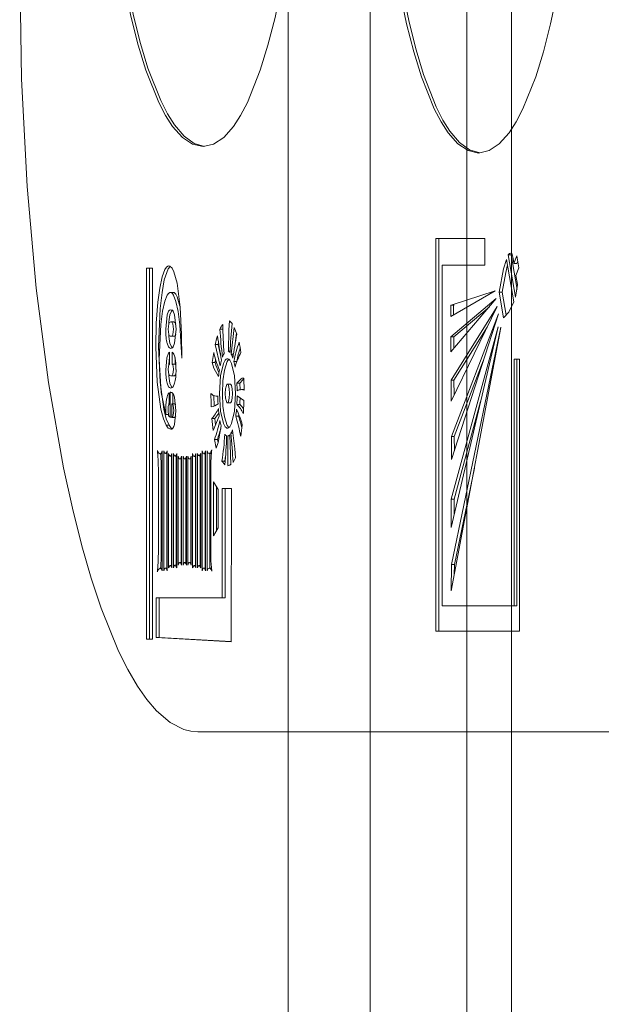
# Model space of a CAD drawing. Header units: millimetres. Extents: x -70269 to 35056, y -51814 to 48966.
# Tile 223 of 256: x -32394 to -32375, y 30366 to 30399. Entities that reach past the tile are written whole.
import ezdxf

# ---------------------------------------------------------------- set-up
doc = ezdxf.new("R2010")
doc.units = ezdxf.units.MM
doc.layers.add('00 - nowa technologia myjni_Nr_pióra__95', color=7, linetype='Continuous', lineweight=20, true_color=0x7c7c7c)
doc.layers.add('XREF', color=8, linetype='Continuous', lineweight=9)

# ---------------------------------------------------------------- blocks, each defined once
blk = doc.blocks.new('parter 2025.10.15')
at = {"layer": '00 - nowa technologia myjni_Nr_pióra__95', "color": 8, "linetype": 'Continuous', "lineweight": 5}
for p, q in [((607.5322, 2583.5757), (607.5322, 2388.5757)), ((607.8072, 2542.286), (607.8072, 2467.2695)), ((608.1322, 2542.286), (608.1322, 2467.2695)), ((608.2822, 2542.286), (608.2822, 2467.2695)), ((608.1929, 2494.9568), (608.0281, 2494.9568)), ((608.0281, 2494.9568), (608.0281, 2493.6379)), ((608.0377, 2494.9568), (608.0377, 2493.6379)), ((608.1929, 2494.8674), (608.1929, 2494.9568)), ((608.2809, 2494.9016), (608.2712, 2494.9016)), ((608.2712, 2494.9016), (608.2957, 2494.7594)), ((608.2837, 2494.9068), (608.2788, 2494.9074)), ((608.2841, 2494.9049), (608.2809, 2494.9016)), ((608.2809, 2494.9016), (608.3008, 2494.7859)), ((608.2998, 2494.8979), (608.2902, 2494.8726)), ((608.3067, 2494.858), (608.2998, 2494.8979)), ((607.0567, 2494.8567), (607.0775, 2494.8567)), ((607.0567, 2493.6116), (607.0567, 2494.8567)), ((607.0665, 2493.6116), (607.0665, 2494.8567)), ((607.0775, 2494.8567), (607.0775, 2493.6116)), ((608.049, 2493.7233), (608.049, 2494.8674)), ((608.049, 2494.8674), (608.1929, 2494.8674)), ((608.2904, 2494.7444), (608.2658, 2494.8866)), ((608.3, 2494.8726), (608.2902, 2494.8726)), ((608.2971, 2494.8323), (608.3067, 2494.858)), ((608.3029, 2494.8802), (608.3, 2494.8726)), ((608.3017, 2494.8018), (608.2971, 2494.8323)), ((608.2957, 2494.7594), (608.3017, 2494.8018)), ((607.1469, 2494.7756), (607.1371, 2494.7756)), ((608.0783, 2494.6947), (608.2268, 2494.781)), ((608.2268, 2494.781), (608.08, 2494.7328)), ((608.2504, 2494.7768), (608.2406, 2494.7768)), ((608.2406, 2494.7768), (608.2557, 2494.6904)), ((608.2504, 2494.7768), (608.264, 2494.6987)), ((608.08, 2494.7328), (608.078, 2494.7322)), ((608.0877, 2494.7322), (608.078, 2494.7322)), ((608.078, 2494.7322), (608.0783, 2494.6947)), ((608.0784, 2494.576), (608.231, 2494.7548)), ((608.2309, 2494.7548), (608.0789, 2494.6263)), ((608.2342, 2494.7286), (608.0792, 2494.4814)), ((608.0795, 2494.4103), (608.2342, 2494.7286)), ((608.0897, 2494.7328), (608.0877, 2494.7322)), ((608.0877, 2494.7322), (608.0879, 2494.7005)), ((608.2068, 2494.7261), (608.0887, 2494.6263)), ((608.231, 2494.7548), (608.2309, 2494.7548)), ((607.126, 2494.7002), (607.1214, 2494.6523)), ((607.156, 2494.6523), (607.1513, 2494.7002)), ((608.2382, 2494.7038), (608.0803, 2494.2915)), ((608.0809, 2494.214), (608.2382, 2494.7038)), ((607.1484, 2494.6764), (607.1386, 2494.6764)), ((607.3355, 2494.6803), (607.3442, 2494.6712)), ((607.3411, 2494.568), (607.3517, 2494.6578)), ((608.237, 2494.6599), (608.0794, 2494.081)), ((608.0798, 2493.9861), (608.237, 2494.6599)), ((608.0801, 2493.7737), (608.2464, 2494.6575)), ((608.2463, 2494.6584), (608.0807, 2493.8619)), ((608.2007, 2494.6593), (608.089, 2494.4814)), ((608.2464, 2494.6575), (608.2463, 2494.6584)), ((607.1484, 2494.6285), (607.1386, 2494.6285)), ((607.1484, 2494.6285), (607.1388, 2494.6285)), ((607.1513, 2494.6047), (607.156, 2494.6523)), ((607.3129, 2494.652), (607.3031, 2494.652)), ((607.3129, 2494.652), (607.3131, 2494.6523)), ((607.3131, 2494.6495), (607.3129, 2494.652)), ((607.3561, 2494.6126), (607.3591, 2494.6388)), ((608.0789, 2494.6263), (608.0784, 2494.576)), ((608.0887, 2494.6263), (608.0789, 2494.6263)), ((608.0887, 2494.6263), (608.0884, 2494.5876)), ((607.2973, 2494.6007), (607.2876, 2494.6007)), ((607.3039, 2494.5287), (607.2876, 2494.6007)), ((607.2973, 2494.6007), (607.2987, 2494.6062)), ((607.3063, 2494.5607), (607.2973, 2494.6007)), ((607.1344, 2494.5351), (607.1344, 2494.5744)), ((607.1434, 2494.5747), (607.1434, 2494.5342)), ((607.2775, 2494.5406), (607.2824, 2494.5738)), ((607.3376, 2494.5781), (607.3317, 2494.5781)), ((607.3489, 2494.568), (607.3411, 2494.568)), ((607.1531, 2494.5342), (607.1434, 2494.5342)), ((607.1531, 2494.5552), (607.1531, 2494.5342)), ((607.2873, 2494.5406), (607.2775, 2494.5406)), ((607.2873, 2494.5406), (607.2888, 2494.5509)), ((607.3597, 2494.5439), (607.3501, 2494.5439)), ((607.3601, 2494.543), (607.3597, 2494.5439)), ((608.1875, 2494.5461), (608.09, 2494.2915)), ((608.3095, 2494.5509), (608.2907, 2494.5509)), ((608.2907, 2494.5509), (608.2907, 2493.7233)), ((608.3005, 2494.5509), (608.3005, 2493.7233)), ((608.3095, 2493.6379), (608.3095, 2494.5509)), ((607.1484, 2494.4951), (607.1386, 2494.4951)), ((607.3384, 2494.4673), (607.3288, 2494.4673)), ((607.3701, 2494.4704), (607.3604, 2494.4704)), ((607.371, 2494.4487), (607.3701, 2494.4704)), ((607.384, 2494.4869), (607.3848, 2494.4478)), ((608.089, 2494.4814), (608.0792, 2494.4814)), ((608.0792, 2494.4814), (608.0795, 2494.4103)), ((608.089, 2494.4814), (608.0893, 2494.4301)), ((607.1327, 2494.3996), (607.1327, 2494.438)), ((607.1397, 2494.4399), (607.1362, 2494.4399)), ((607.1362, 2494.4399), (607.1362, 2494.3569)), ((607.1458, 2494.4356), (607.1458, 2494.4014)), ((607.2836, 2494.3935), (607.2828, 2494.4289)), ((607.2961, 2494.427), (607.2912, 2494.427)), ((607.3613, 2494.4283), (607.3842, 2494.4124)), ((607.3848, 2494.449), (607.3761, 2494.449)), ((607.1327, 2494.4066), (607.1319, 2494.3987)), ((607.142, 2494.3559), (607.1422, 2494.4014)), ((607.1518, 2494.4014), (607.1422, 2494.4014)), ((607.1559, 2494.3776), (607.1512, 2494.4234)), ((607.3384, 2494.4048), (607.3288, 2494.4048)), ((607.37, 2494.3996), (607.3602, 2494.3996)), ((607.3842, 2494.4124), (607.382, 2494.3694)), ((608.1785, 2494.4093), (608.0891, 2494.081)), ((607.1216, 2494.3776), (607.1217, 2494.366)), ((607.1301, 2494.366), (607.1217, 2494.366)), ((607.1512, 2494.3324), (607.1559, 2494.3776)), ((607.3012, 2494.3596), (607.2807, 2494.3117)), ((607.366, 2494.3596), (607.3562, 2494.3596)), ((607.366, 2494.3596), (607.3668, 2494.3654)), ((607.1325, 2494.3297), (607.1228, 2494.3297)), ((607.142, 2494.3569), (607.1362, 2494.3569)), ((607.1518, 2494.3559), (607.142, 2494.3559)), ((607.2862, 2494.352), (607.2766, 2494.352)), ((607.2807, 2494.3117), (607.2766, 2494.352)), ((607.2885, 2494.33), (607.2862, 2494.352)), ((607.3366, 2494.2937), (607.3298, 2494.2937)), ((607.3364, 2494.2976), (607.3396, 2494.1972)), ((607.3469, 2494.3025), (607.3401, 2494.3025)), ((607.2949, 2494.2818), (607.2851, 2494.2818)), ((607.2912, 2494.2525), (607.2851, 2494.2818)), ((607.297, 2494.272), (607.2949, 2494.2818)), ((608.09, 2494.2915), (608.0803, 2494.2915)), ((608.0803, 2494.2915), (608.0809, 2494.214)), ((608.09, 2494.2915), (608.0903, 2494.2439)), ((607.11, 2494.2339), (607.102, 2494.2339)), ((607.11, 2493.8411), (607.11, 2494.2436)), ((607.115, 2494.2436), (607.115, 2493.8411)), ((607.1261, 2494.2345), (607.1203, 2494.2345)), ((607.1248, 2494.2345), (607.1248, 2493.85)), ((607.1261, 2493.8411), (607.1261, 2494.2436)), ((607.1312, 2494.2345), (607.1312, 2493.8503)), ((607.1423, 2493.8503), (607.1423, 2494.2345)), ((607.1472, 2494.2345), (607.1472, 2493.8503)), ((607.1585, 2493.8503), (607.1585, 2494.2345)), ((607.2117, 2494.2345), (607.2117, 2493.8503)), ((607.2229, 2493.8503), (607.2229, 2494.2345)), ((607.2279, 2494.2345), (607.2279, 2493.8503)), ((607.239, 2494.2262), (607.2333, 2494.2262)), ((607.2375, 2494.2262), (607.2375, 2493.8588)), ((607.239, 2493.8503), (607.239, 2494.2345)), ((607.2439, 2494.2436), (607.2439, 2493.8411)), ((607.2551, 2494.2336), (607.2496, 2494.2336)), ((607.2537, 2494.2336), (607.2537, 2493.85)), ((607.2551, 2493.8411), (607.2551, 2494.2436)), ((607.2601, 2494.2436), (607.2601, 2493.8411)), ((607.2748, 2494.2348), (607.2668, 2494.2348)), ((607.2699, 2494.2348), (607.2699, 2493.8493)), ((607.1423, 2494.2253), (607.1367, 2494.2253)), ((607.1409, 2494.2253), (607.1409, 2493.8588)), ((607.1585, 2494.2253), (607.1527, 2494.2253)), ((607.157, 2494.2253), (607.157, 2493.8594)), ((607.1634, 2494.2253), (607.1634, 2493.8594)), ((607.1745, 2494.2162), (607.169, 2494.2162)), ((607.1731, 2494.2162), (607.1731, 2493.8683)), ((607.1745, 2493.8594), (607.1745, 2494.2253)), ((607.1795, 2494.2253), (607.1795, 2493.8594)), ((607.1907, 2494.2162), (607.1849, 2494.2162)), ((607.1893, 2494.2162), (607.1893, 2493.8686)), ((607.1907, 2493.8594), (607.1907, 2494.2253)), ((607.1957, 2494.2253), (607.1957, 2493.8594)), ((607.2067, 2494.2162), (607.2012, 2494.2162)), ((607.2053, 2494.2162), (607.2053, 2493.8686)), ((607.2067, 2493.8594), (607.2067, 2494.2253)), ((607.2229, 2494.2244), (607.2171, 2494.2244)), ((607.2215, 2494.2244), (607.2215, 2493.8588)), ((607.3199, 2494.2091), (607.3102, 2494.2091)), ((607.3199, 2494.2091), (607.3224, 2494.2256)), ((607.3393, 2494.1969), (607.3395, 2494.203)), ((607.3559, 2494.2195), (607.3475, 2494.2049)), ((607.0967, 2494.186), (607.0967, 2493.8979)), ((607.1065, 2494.186), (607.1065, 2493.8979)), ((608.1576, 2494.185), (608.0905, 2493.8619)), ((607.2976, 2494.1142), (607.2822, 2494.1396)), ((607.2822, 2494.1396), (607.2822, 2493.9583)), ((607.292, 2494.1237), (607.292, 2493.9748)), ((607.2976, 2493.9848), (607.2976, 2494.1142)), ((607.3111, 2494.117), (607.3424, 2494.117)), ((607.3114, 2493.7502), (607.3111, 2494.117)), ((607.3211, 2493.7502), (607.3208, 2494.117)), ((607.3424, 2494.117), (607.3416, 2493.6025)), ((608.0891, 2494.081), (608.0794, 2494.081)), ((608.0794, 2494.081), (608.0798, 2493.9861)), ((608.0891, 2494.081), (608.0893, 2494.0273)), ((607.2822, 2493.9583), (607.2976, 2493.9848)), ((607.1745, 2493.8683), (607.1689, 2493.8683)), ((607.1907, 2493.8686), (607.185, 2493.8686)), ((607.2067, 2493.8686), (607.2011, 2493.8686)), ((607.11, 2493.849), (607.1028, 2493.849)), ((607.1261, 2493.85), (607.1205, 2493.85)), ((607.1423, 2493.8588), (607.1367, 2493.8588)), ((607.1585, 2493.8594), (607.1525, 2493.8594)), ((607.2229, 2493.8588), (607.2172, 2493.8588)), ((607.239, 2493.8588), (607.2334, 2493.8588)), ((607.2551, 2493.85), (607.2494, 2493.85)), ((607.2752, 2493.8493), (607.2677, 2493.8493)), ((608.0807, 2493.8619), (608.0801, 2493.7737)), ((608.0905, 2493.8619), (608.0807, 2493.8619)), ((608.0905, 2493.8619), (608.0902, 2493.8271)), ((607.0895, 2493.7502), (607.3114, 2493.7502)), ((607.0895, 2493.6162), (607.0895, 2493.7502)), ((607.0993, 2493.6162), (607.0993, 2493.7502)), ((607.3211, 2493.7502), (607.3114, 2493.7502)), ((608.2907, 2493.7233), (608.049, 2493.7233)), ((608.3005, 2493.7233), (608.2907, 2493.7233)), ((608.0281, 2493.6379), (608.3095, 2493.6379)), ((607.0775, 2493.6116), (607.0567, 2493.6116)), ((607.0993, 2493.6162), (607.0895, 2493.6162)), ((607.3416, 2493.6025), (607.0895, 2493.6162)), ((607.3416, 2493.6031), (607.0993, 2493.6162)), ((607.2297, 2493.2997), (610.0767, 2493.2997))]:
    blk.add_line(p, q, dxfattribs=at)
for points in [[(606.9032, 2496.7653), (606.9102, 2496.4632), (606.9302, 2496.1818), (606.9619, 2495.9267), (606.9822, 2495.8083), (607.0051, 2495.699), (607.0289, 2495.6056), (607.0547, 2495.5214), (607.0979, 2495.4134), (607.1208, 2495.3694), (607.1446, 2495.3328), (607.1776, 2495.2959), (607.2117, 2495.273), (607.2468, 2495.2654)], [(606.913, 2496.7653), (606.9198, 2496.4656), (606.9395, 2496.1867), (606.9706, 2495.9334), (606.9909, 2495.8144), (607.0137, 2495.7045), (607.0369, 2495.612), (607.0619, 2495.529), (607.1045, 2495.4201), (607.127, 2495.3755), (607.1505, 2495.338), (607.183, 2495.2998), (607.2166, 2495.2754), (607.2513, 2495.2654)], [(607.2468, 2495.2654), (607.2819, 2495.273), (607.3161, 2495.2959), (607.3489, 2495.3328), (607.3727, 2495.3694), (607.3958, 2495.4134), (607.4389, 2495.5214), (607.4646, 2495.6056), (607.4885, 2495.699), (607.5114, 2495.8083), (607.5317, 2495.9267), (607.5635, 2496.1818), (607.5834, 2496.4632), (607.5903, 2496.7653)], [(607.8282, 2496.7439), (607.8352, 2496.4415), (607.8552, 2496.1601), (607.8869, 2495.9053), (607.9072, 2495.7869), (607.9301, 2495.6777), (607.9539, 2495.584), (607.9797, 2495.5), (608.0229, 2495.3917), (608.0458, 2495.3481), (608.0696, 2495.3114), (608.1025, 2495.2742), (608.1367, 2495.2516), (608.1718, 2495.2437)], [(607.838, 2496.7439), (607.8448, 2496.4443), (607.8645, 2496.165), (607.8956, 2495.912), (607.9159, 2495.7927), (607.9387, 2495.6831), (607.9619, 2495.5904), (607.9869, 2495.5074), (608.0295, 2495.3987), (608.052, 2495.3542), (608.0755, 2495.3169), (608.1079, 2495.2785), (608.1416, 2495.2541), (608.1762, 2495.2443)], [(608.1718, 2495.2437), (608.2069, 2495.2516), (608.2409, 2495.2742), (608.2739, 2495.3114), (608.2977, 2495.3481), (608.3207, 2495.3917), (608.3639, 2495.5), (608.3896, 2495.584), (608.4135, 2495.6777), (608.4363, 2495.7869), (608.4567, 2495.9053), (608.4884, 2496.1601), (608.5084, 2496.4415), (608.5153, 2496.7439)], [(606.6313, 2495.8711), (606.6379, 2495.4924), (606.6568, 2495.1308), (606.6871, 2494.7896), (606.728, 2494.4734), (606.7785, 2494.1866), (606.808, 2494.0511), (606.8397, 2493.9247), (606.8713, 2493.8155), (606.9044, 2493.7154), (606.9629, 2493.5713), (606.994, 2493.5088), (607.0262, 2493.4535), (607.0581, 2493.4084), (607.0906, 2493.3702), (607.1359, 2493.3315), (607.1823, 2493.3077), (607.2059, 2493.3016), (607.2297, 2493.2997)], [(608.2788, 2494.9074), (608.2753, 2494.9062), (608.2712, 2494.9016)], [(607.1316, 2494.8647), (607.1289, 2494.8641), (607.1238, 2494.8604), (607.1188, 2494.8528), (607.1097, 2494.8274), (607.1016, 2494.7902), (607.0952, 2494.7423), (607.0898, 2494.6724), (607.0878, 2494.5931)], [(607.1368, 2494.8628), (607.1296, 2494.8546), (607.1168, 2494.818), (607.109, 2494.7749), (607.1029, 2494.7218), (607.0976, 2494.5931)], [(607.175, 2494.5552), (607.1745, 2494.6346), (607.1698, 2494.7255), (607.1594, 2494.8067), (607.149, 2494.8451), (607.1428, 2494.8573), (607.1356, 2494.8638), (607.1316, 2494.8647)], [(608.2658, 2494.8866), (608.2556, 2494.8543), (608.2406, 2494.7768)], [(608.2692, 2494.8677), (608.2626, 2494.8427), (608.2504, 2494.7768)], [(607.0996, 2494.5519), (607.1046, 2494.6675), (607.1106, 2494.7127), (607.118, 2494.7463), (607.126, 2494.7661), (607.1304, 2494.7719), (607.1348, 2494.7749), (607.1371, 2494.7756)], [(607.1371, 2494.7756), (607.1393, 2494.7749), (607.1437, 2494.7719), (607.1478, 2494.7658), (607.1554, 2494.7456), (607.1631, 2494.7115), (607.169, 2494.6669), (607.175, 2494.5552)], [(607.1469, 2494.7756), (607.1496, 2494.7749), (607.155, 2494.7701), (607.1602, 2494.7603), (607.1693, 2494.7292)], [(608.2557, 2494.6904), (608.2731, 2494.709), (608.2904, 2494.7444)], [(607.1386, 2494.7173), (607.1336, 2494.7154), (607.1307, 2494.7121), (607.126, 2494.7002)], [(607.1435, 2494.7157), (607.1406, 2494.7121), (607.1357, 2494.7002)], [(607.1513, 2494.7002), (607.1466, 2494.7121), (607.1437, 2494.7154), (607.1386, 2494.7173)], [(607.1295, 2494.6523), (607.1319, 2494.67), (607.1344, 2494.6742), (607.1361, 2494.6755), (607.1386, 2494.6764)], [(607.1386, 2494.6764), (607.1414, 2494.6755), (607.1429, 2494.6742), (607.1454, 2494.67), (607.1478, 2494.6523)], [(607.3317, 2494.5781), (607.3332, 2494.6504), (607.3355, 2494.6803)], [(607.1386, 2494.6285), (607.1359, 2494.6291), (607.1344, 2494.6303), (607.1319, 2494.6346), (607.1295, 2494.6523)], [(607.1478, 2494.6523), (607.1454, 2494.6346), (607.1429, 2494.6303), (607.1414, 2494.6291), (607.1386, 2494.6285)], [(607.1554, 2494.6349), (607.1527, 2494.6303), (607.1512, 2494.6291), (607.1484, 2494.6285)], [(607.0878, 2494.5931), (607.0926, 2494.4737), (607.1051, 2494.3831), (607.1135, 2494.3514), (607.1228, 2494.3297)], [(607.0976, 2494.5931), (607.1023, 2494.4737), (607.1147, 2494.3831), (607.1231, 2494.3514), (607.1325, 2494.3297)], [(607.126, 2494.6047), (607.1307, 2494.5924), (607.1336, 2494.5894), (607.1386, 2494.5873)], [(607.1357, 2494.6047), (607.1406, 2494.5924), (607.1435, 2494.5891)], [(607.1386, 2494.5873), (607.1437, 2494.5894), (607.1466, 2494.5924), (607.1513, 2494.6047)], [(607.1344, 2494.5744), (607.1307, 2494.5711), (607.1249, 2494.5558), (607.1214, 2494.5146)], [(607.1527, 2494.5574), (607.1492, 2494.5683), (607.147, 2494.5717), (607.1434, 2494.5747)], [(607.1217, 2494.366), (607.106, 2494.4393), (607.0996, 2494.5519)], [(607.1298, 2494.5162), (607.131, 2494.5284), (607.133, 2494.5332), (607.1344, 2494.5351)], [(607.1434, 2494.5342), (607.1448, 2494.5326), (607.1467, 2494.5278), (607.1478, 2494.5162)], [(607.2987, 2494.4927), (607.2835, 2494.5216), (607.2775, 2494.5406)], [(607.3019, 2494.4362), (607.3056, 2494.4951), (607.3152, 2494.5369), (607.3208, 2494.5476), (607.3239, 2494.5509), (607.3271, 2494.5528), (607.3288, 2494.5528)], [(607.3117, 2494.4362), (607.3137, 2494.4789), (607.3187, 2494.5149), (607.328, 2494.5436), (607.3335, 2494.5509)], [(607.3288, 2494.5528), (607.3303, 2494.5528), (607.3335, 2494.5509), (607.3366, 2494.5476), (607.3422, 2494.5369), (607.3518, 2494.4951), (607.3555, 2494.4362)], [(607.1386, 2494.4951), (607.1344, 2494.4966), (607.1319, 2494.5003), (607.1298, 2494.5162)], [(607.1478, 2494.5162), (607.1455, 2494.5006), (607.1429, 2494.4966), (607.1386, 2494.4951)], [(607.1261, 2494.4704), (607.1307, 2494.4588), (607.1336, 2494.4557), (607.1383, 2494.4539)], [(607.1357, 2494.4704), (607.1405, 2494.4588), (607.1434, 2494.4557)], [(607.1383, 2494.4539), (607.1434, 2494.4557), (607.1463, 2494.4588), (607.1512, 2494.4707)], [(607.3288, 2494.4673), (607.3274, 2494.4673), (607.3266, 2494.4661), (607.3251, 2494.4631), (607.3225, 2494.4521), (607.3214, 2494.4362)], [(607.3359, 2494.4362), (607.3349, 2494.4521), (607.3323, 2494.4631), (607.3308, 2494.4661), (607.33, 2494.4673), (607.3288, 2494.4673)], [(607.3456, 2494.4362), (607.3446, 2494.4521), (607.342, 2494.4631), (607.3405, 2494.4661), (607.3398, 2494.4673), (607.3384, 2494.4673)], [(607.3604, 2494.4704), (607.3742, 2494.4856), (607.3785, 2494.4878), (607.3805, 2494.4881)], [(607.3288, 2494.3196), (607.3271, 2494.3196), (607.3239, 2494.3215), (607.3208, 2494.3245), (607.3152, 2494.3355), (607.3056, 2494.3773), (607.3019, 2494.4362)], [(607.3335, 2494.3215), (607.328, 2494.3288), (607.3187, 2494.3575), (607.3137, 2494.3935), (607.3117, 2494.4362)], [(607.3214, 2494.4362), (607.3225, 2494.4203), (607.3251, 2494.4093), (607.3266, 2494.4063), (607.3274, 2494.4051), (607.3288, 2494.4048)], [(607.3288, 2494.4048), (607.33, 2494.4051), (607.3308, 2494.4063), (607.3323, 2494.4093), (607.3349, 2494.4203), (607.3359, 2494.4362)], [(607.3555, 2494.4362), (607.3518, 2494.3773), (607.3422, 2494.3355), (607.3366, 2494.3245), (607.3335, 2494.3215), (607.3303, 2494.3196), (607.3288, 2494.3196)], [(607.3384, 2494.4048), (607.3398, 2494.4051), (607.3405, 2494.4063), (607.342, 2494.4093), (607.3446, 2494.4203), (607.3456, 2494.4362)], [(607.1292, 2494.3791), (607.1299, 2494.3923), (607.1316, 2494.3977), (607.1327, 2494.3996)], [(607.1422, 2494.4014), (607.144, 2494.4008), (607.1452, 2494.3996), (607.147, 2494.3953), (607.1487, 2494.3788)], [(607.1362, 2494.3569), (607.1341, 2494.3575), (607.1328, 2494.3587), (607.1309, 2494.3627), (607.1292, 2494.3791)], [(607.1487, 2494.3788), (607.147, 2494.363), (607.1452, 2494.3587), (607.144, 2494.3572), (607.142, 2494.3559)], [(607.1228, 2494.3297), (607.1301, 2494.3202), (607.1385, 2494.316)], [(607.1325, 2494.3297), (607.1396, 2494.3202), (607.1434, 2494.3175)], [(607.3076, 2494.3276), (607.297, 2494.2717), (607.2912, 2494.2525)], [(607.3453, 2494.3135), (607.3538, 2494.25), (607.3559, 2494.2195)], [(607.102, 2494.2339), (607.099, 2494.2351), (607.097, 2494.2372), (607.0936, 2494.2442)], [(607.11, 2494.2436), (607.1068, 2494.2372), (607.1049, 2494.2351), (607.102, 2494.2339)], [(607.1203, 2494.2345), (607.1185, 2494.2354), (607.1173, 2494.2372), (607.115, 2494.2436)], [(607.1261, 2494.2436), (607.1235, 2494.2372), (607.1223, 2494.2354), (607.1209, 2494.2348)], [(607.1367, 2494.2253), (607.1348, 2494.2262), (607.1336, 2494.2281), (607.1312, 2494.2345)], [(607.1423, 2494.2345), (607.1399, 2494.2281), (607.1386, 2494.2262), (607.1373, 2494.2256)], [(607.1527, 2494.2253), (607.1509, 2494.2265), (607.1496, 2494.2281), (607.1472, 2494.2345)], [(607.1585, 2494.2345), (607.1557, 2494.2281), (607.1545, 2494.2262), (607.1533, 2494.2253)], [(607.2171, 2494.2244), (607.2152, 2494.2256), (607.214, 2494.2275), (607.2117, 2494.2345)], [(607.2229, 2494.2345), (607.2203, 2494.2275), (607.2189, 2494.2256), (607.2177, 2494.2244)], [(607.2333, 2494.2262), (607.2314, 2494.2275), (607.2302, 2494.2287), (607.2279, 2494.2345)], [(607.239, 2494.2345), (607.2363, 2494.2287), (607.2351, 2494.2275), (607.2339, 2494.2265)], [(607.2496, 2494.2336), (607.2477, 2494.2348), (607.2464, 2494.2366), (607.2439, 2494.2436)], [(607.2551, 2494.2436), (607.2526, 2494.2366), (607.2514, 2494.2348), (607.2502, 2494.2336)], [(607.2668, 2494.2348), (607.2644, 2494.2357), (607.2629, 2494.2372), (607.2601, 2494.2436)], [(607.276, 2494.2467), (607.2723, 2494.2388), (607.2702, 2494.2363), (607.2679, 2494.2348), (607.2668, 2494.2348)], [(607.169, 2494.2162), (607.167, 2494.2171), (607.1658, 2494.2189), (607.1634, 2494.2253)], [(607.1745, 2494.2253), (607.1721, 2494.2189), (607.1708, 2494.2171), (607.1696, 2494.2165)], [(607.1849, 2494.2162), (607.183, 2494.2171), (607.1818, 2494.2189), (607.1795, 2494.2253)], [(607.1907, 2494.2253), (607.1879, 2494.2189), (607.1867, 2494.2171), (607.1855, 2494.2165)], [(607.2012, 2494.2162), (607.1994, 2494.2171), (607.1982, 2494.2189), (607.1957, 2494.2253)], [(607.2067, 2494.2253), (607.2043, 2494.2189), (607.203, 2494.2171), (607.2018, 2494.2165)], [(607.3201, 2494.1966), (607.3129, 2494.2052), (607.3102, 2494.2091)], [(607.1634, 2493.8594), (607.1658, 2493.8655), (607.167, 2493.8674), (607.1682, 2493.8683)], [(607.1689, 2493.8683), (607.1707, 2493.8674), (607.1719, 2493.8655), (607.1745, 2493.8594)], [(607.1795, 2493.8594), (607.182, 2493.8658), (607.1832, 2493.8677), (607.1844, 2493.8686)], [(607.185, 2493.8686), (607.1869, 2493.8677), (607.1881, 2493.8658), (607.1907, 2493.8594)], [(607.1957, 2493.8594), (607.198, 2493.8658), (607.1992, 2493.8677), (607.2004, 2493.8686)], [(607.2011, 2493.8686), (607.203, 2493.8677), (607.2043, 2493.8658), (607.2067, 2493.8594)], [(607.0933, 2493.8368), (607.0971, 2493.8454), (607.0993, 2493.8478), (607.1016, 2493.8487), (607.1028, 2493.849)], [(607.1028, 2493.849), (607.1054, 2493.8481), (607.1071, 2493.8466), (607.11, 2493.8411)], [(607.115, 2493.8411), (607.1174, 2493.8472), (607.1187, 2493.849), (607.1199, 2493.85)], [(607.1205, 2493.85), (607.1223, 2493.849), (607.1237, 2493.8472), (607.1261, 2493.8411)], [(607.1312, 2493.8503), (607.1336, 2493.8561), (607.1348, 2493.8576), (607.1361, 2493.8585)], [(607.1367, 2493.8588), (607.1386, 2493.8576), (607.1399, 2493.8561), (607.1423, 2493.8503)], [(607.1472, 2493.8503), (607.1495, 2493.857), (607.1507, 2493.8585), (607.1519, 2493.8594)], [(607.1525, 2493.8594), (607.1544, 2493.8585), (607.1557, 2493.8567), (607.1585, 2493.8503)], [(607.2117, 2493.8503), (607.2142, 2493.8561), (607.2154, 2493.8576), (607.2166, 2493.8585)], [(607.2172, 2493.8588), (607.2192, 2493.8576), (607.2204, 2493.8561), (607.2229, 2493.8503)], [(607.2279, 2493.8503), (607.2304, 2493.8561), (607.2316, 2493.8576), (607.2328, 2493.8585)], [(607.2334, 2493.8588), (607.2352, 2493.8576), (607.2365, 2493.8561), (607.239, 2493.8503)], [(607.2439, 2493.8411), (607.2464, 2493.8472), (607.2476, 2493.849), (607.2488, 2493.85)], [(607.2494, 2493.85), (607.2513, 2493.849), (607.2525, 2493.8472), (607.2551, 2493.8411)], [(607.2601, 2493.8411), (607.2632, 2493.8469), (607.2648, 2493.8484), (607.2677, 2493.8493)], [(607.2677, 2493.8493), (607.2708, 2493.8481), (607.2728, 2493.8466), (607.2763, 2493.8399)]]:
    blk.add_lwpolyline(points, dxfattribs=at)
for centre, radius, start, end in [((606.9345, 2494.6291), 1.3776, 10.1889, 11.6441), ((607.2873, 2494.6642), 0.1558, 166.6865, 178.2542), ((607.4353, 2494.5836), 0.1487, 145.4852, 152.6053), ((608.7114, 2494.6834), 1.3986, 180.6485, 184.6585), ((609.5021, 2494.4719), 2.1671, 174.7246, 177.31), ((606.9475, 2494.4881), 0.4383, 19.5967, 22.7724), ((607.2859, 2494.6401), 0.1543, 181.6144, 193.3182), ((608.0905, 2494.4066), 0.826, 164.3228, 166.4129), ((608.6929, 2494.8189), 1.4104, 187.705, 191.0511), ((609.1868, 2494.7783), 1.8878, 183.8394, 186.6947), ((608.728, 2494.3663), 1.3938, 168.8802, 172.2467), ((608.0293, 2494.3947), 0.6954, 162.053, 167.6052), ((606.5048, 2494.431), 0.881, 9.342, 11.6576), ((606.9555, 2494.5216), 0.2003, 358.6492, 10.332), ((607.8099, 2494.7127), 0.5455, 194.7599, 201.2634), ((607.3773, 2494.5345), 0.0696, 149.454, 160.0514), ((607.3254, 2494.5647), 0.0149, 37.0977, 65.4134), ((607.2667, 2494.5284), 0.0844, 17.935, 28.0129), ((607.566, 2494.4689), 0.2189, 151.291, 165.2198), ((608.0752, 2494.3855), 0.7328, 163.8405, 167.5132), ((607.2944, 2494.5238), 0.163, 168.9761, 177.5648), ((607.1476, 2494.5278), 0.00846, 18.5674, 50.1866), ((607.4087, 2494.5674), 0.1244, 192.5811, 209.3643), ((607.5255, 2494.4862), 0.2256, 163.9694, 169.1649), ((607.1045, 2494.4801), 0.2537, 10.1326, 14.5866), ((607.276, 2494.5055), 0.1446, 181.5156, 194.0121), ((607.7264, 2494.4508), 0.4298, 171.3942, 174.3799), ((606.7657, 2494.4368), 0.5956, 0.822, 3.2227), ((607.4432, 2494.4185), 0.0895, 131.4526, 144.684), ((607.3803, 2494.4814), 0.00663, 57.1185, 89.5553), ((607.1376, 2494.4359), 0.00433, 83.813, 109.0765), ((607.2932, 2494.4527), 0.026, 219.6141, 265.5991), ((609.0007, 2494.4444), 1.7275, 180.2763, 181.7604), ((607.2912, 2494.4438), 0.017, 269.9921, 286.6917), ((607.8914, 2494.4356), 0.5954, 180.7496, 183.2795), ((606.7648, 2494.4356), 0.5965, 356.5515, 359.2861), ((607.3765, 2494.4158), 0.0333, 90.8334, 117.3061), ((607.3761, 2494.4194), 0.0296, 72.9721, 89.9448), ((607.3453, 2494.3813), 0.2237, 170.8485, 180.9537), ((607.1512, 2494.3974), 0.00423, 26.0434, 81.5191), ((607.2717, 2494.4283), 0.0367, 273.5043, 313.5672), ((607.2622, 2494.3071), 0.1348, 27.4232, 43.3793), ((607.2825, 2494.3157), 0.1214, 34.2679, 43.8903), ((606.7814, 2494.4353), 0.5897, 356.5409, 358.6694), ((607.1493, 2494.3617), 0.00642, 292.5508, 336.4813), ((607.156, 2494.4533), 0.1576, 319.9444, 334.4529), ((607.1963, 2494.431), 0.1199, 318.6742, 329.6554), ((607.7458, 2494.424), 0.4492, 184.9514, 188.2466), ((606.9156, 2494.4234), 0.4453, 351.7363, 354.8231), ((606.8831, 2494.2052), 0.4977, 10.1744, 18.0579), ((606.9864, 2494.2156), 0.4088, 16.3857, 24.2531), ((606.9723, 2494.2278), 0.4151, 12.8754, 18.5148), ((606.6507, 2494.4985), 0.6705, 341.1607, 346.8191), ((607.5448, 2494.3904), 0.2455, 190.539, 194.8643), ((606.3368, 2494.4649), 1.0504, 350.5866, 352.6599), ((606.7492, 2494.471), 0.5775, 340.9039, 344.5733), ((606.2134, 2494.3721), 1.1089, 351.5509, 356.2197), ((607.3318, 2494.3077), 0.0148, 216.3788, 246.3357), ((605.1968, 2494.3721), 2.1306, 355.2707, 357.8971), ((604.799, 2494.2513), 2.5312, 358.6996, 0.964), ((607.3274, 2494.305), 0.0117, 282.2534, 320.0931), ((605.2302, 2494.0932), 2.1202, 3.0241, 5.6668), ((607.2812, 2494.3373), 0.0685, 329.5496, 339.6859), ((606.4821, 2494.1835), 0.6146, 0.2649, 5.6865), ((606.4105, 2494.1799), 0.6959, 0.5016, 4.4435), ((607.662, 2494.2), 0.3889, 173.0883, 180.1016), ((625.7275, 2494.0413), 18.4551, 179.5101, 180.48266), ((607.3245, 2494.2104), 0.00482, 198.0332, 222.9712), ((607.3222, 2494.2296), 0.0368, 281.3707, 298.1072), ((606.5332, 2493.8979), 0.5635, 353.7964, 0.0043), ((606.4992, 2493.8997), 0.6072, 355.235, 359.8454), ((607.6719, 2493.8912), 0.3989, 180.7383, 187.3876)]:
    blk.add_arc(centre, radius, start, end, dxfattribs=at)
for centre, major_axis, ratio, start_param, end_param in [((607.1307, 2494.6059), (0.0191, 0.07), 0.268297, 5.893491, 6.35667), ((607.9281, 2497.022), (0.788, 2.4383), 0.070785, 2.925996, 3.032538), ((607.7647, 2495.967), (0.6218, 1.5204), 0.10852, 2.88216, 3.002213), ((607.1226, 2494.5729), (-0.0279, 0.0774), 0.270573, 3.042455, 3.447089), ((601.5468, 2509.0105), (-5.589, 14.562), 0.032724, 3.18559, 3.226646), ((607.644, 2492.1669), (-0.507, 2.2739), 0.056645, 0.036378, 0.132737), ((606.2929, 2490.4854), (0.8469, 3.9545), 0.043971, 6.200646, 6.292615), ((606.7962, 2496.0689), (-0.3436, 1.753), 0.063699, 3.129087, 3.26728)]:
    blk.add_ellipse(centre, major_axis=major_axis, ratio=ratio, start_param=start_param, end_param=end_param, dxfattribs=at)

msp = doc.modelspace()

# ---------------------------------------------------------------- block references
at = {"layer": 'XREF', "xscale": 10, "yscale": 10, "zscale": 10}
msp.add_blockref('parter 2025.10.15', (-38460.61, 5442.285), dxfattribs=at)

doc.saveas('drawing.dxf')
